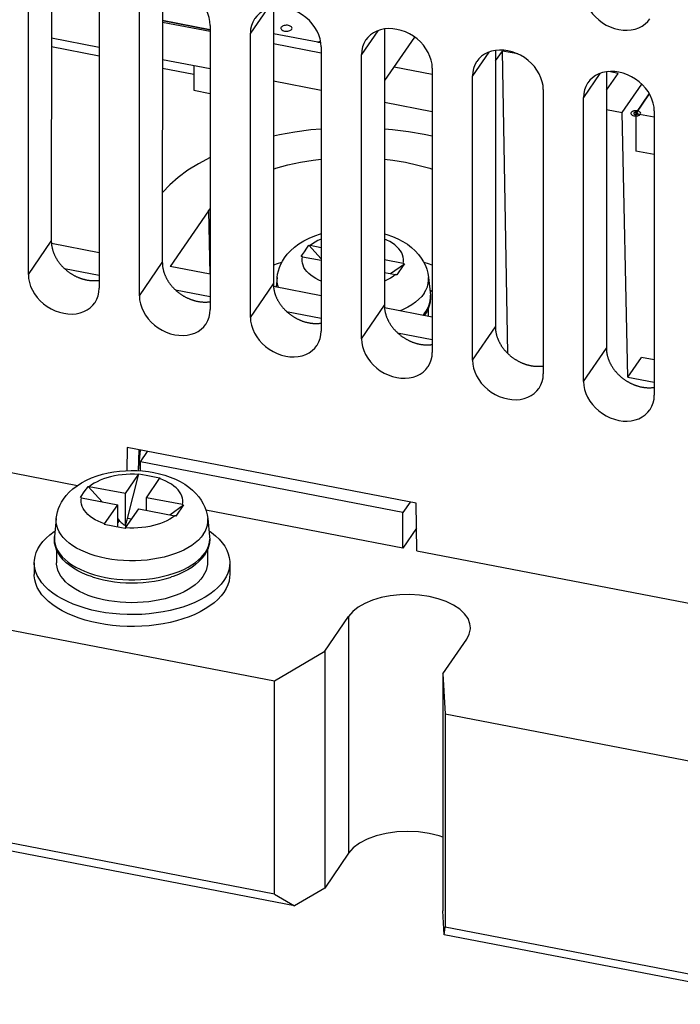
# Model space of a CAD drawing. Extents: x -837 to -216, y -123 to 601.
# Tile 73 of 136: x -329 to -305, y 380 to 416. Entities that reach past the tile are written whole.
import ezdxf

# ---------------------------------------------------------------- set-up
doc = ezdxf.new("R2010")
doc.units = 0
doc.header["$LTSCALE"] = 23.1
doc.layers.add('HEATSINK_AM_0', color=7, linetype='CONTINUOUS')

msp = doc.modelspace()

# ---------------------------------------------------------------- linework, layer by layer
at = {"layer": 'HEATSINK_AM_0', "color": 7}
for p, q in [((-328.004, 417.496), (-328.01, 407.603)), ((-324.029, 416.73), (-324.036, 406.836)), ((-328.833, 406.406), (-328.833, 416.582)), ((-326.295, 416.093), (-326.295, 405.916)), ((-320.054, 415.963), (-320.061, 406.069)), ((-324.858, 405.639), (-324.858, 415.816)), ((-320.299, 415.898), (-320.883, 415.049)), ((-324.03, 415.444), (-322.32, 415.115)), ((-324.03, 415.444), (-322.32, 415.115)), ((-322.32, 415.171), (-324.029, 415.501)), ((-324.029, 415.501), (-322.32, 415.171)), ((-322.32, 415.326), (-322.32, 405.15)), ((-320.883, 404.872), (-320.883, 415.049)), ((-318.471, 414.72), (-320.054, 415.025)), ((-316.325, 415.132), (-316.908, 414.282)), ((-316.079, 415.196), (-316.086, 405.303)), ((-315.009, 414.907), (-316.08, 413.347)), ((-326.295, 414.221), (-328.006, 414.551)), ((-326.295, 414.532), (-328.005, 414.862)), ((-320.055, 414.678), (-318.346, 414.348)), ((-320.055, 414.678), (-318.346, 414.348)), ((-318.365, 414.75), (-318.481, 414.721)), ((-318.364, 414.745), (-318.471, 414.72)), ((-318.457, 414.717), (-318.471, 414.72)), ((-318.363, 414.74), (-318.457, 414.717)), ((-318.355, 414.697), (-318.457, 414.717)), ((-318.346, 414.56), (-318.346, 404.383)), ((-316.908, 404.106), (-316.908, 414.282)), ((-312.35, 414.365), (-312.933, 413.516)), ((-312.104, 414.43), (-312.111, 404.536)), ((-312.104, 414.052), (-311.861, 414.407)), ((-311.311, 414.301), (-311.861, 414.407)), ((-311.665, 403.578), (-311.861, 414.407)), ((-322.32, 413.766), (-324.03, 414.096)), ((-322.912, 413.88), (-322.912, 413.003)), ((-315.738, 413.845), (-314.371, 413.581)), ((-315.738, 413.845), (-314.371, 413.581)), ((-322.912, 413.569), (-324.031, 413.784)), ((-314.371, 413.793), (-314.371, 403.617)), ((-312.933, 403.339), (-312.933, 413.516)), ((-308.375, 413.598), (-308.958, 412.749)), ((-308.129, 413.663), (-308.136, 403.769)), ((-308.129, 413.004), (-307.715, 413.607)), ((-307.715, 413.607), (-308.043, 413.67)), ((-318.346, 412.999), (-320.056, 413.329)), ((-307.569, 412.206), (-306.872, 413.221)), ((-322.912, 413.003), (-322.32, 412.889)), ((-310.396, 413.027), (-310.396, 402.85)), ((-307.082, 412.176), (-306.6, 412.878)), ((-306.6, 412.878), (-307.082, 412.176)), ((-314.371, 412.233), (-316.081, 412.562)), ((-308.958, 402.573), (-308.958, 412.749)), ((-308.13, 412.314), (-307.569, 412.206)), ((-307.364, 402.729), (-307.569, 412.206)), ((-307.082, 412.176), (-306.421, 412.048)), ((-307.082, 412.176), (-306.421, 412.047)), ((-307.082, 412.176), (-307.082, 410.827)), ((-306.421, 412.26), (-306.421, 402.083)), ((-306.421, 410.698), (-307.082, 410.827)), ((-322.383, 408.683), (-323.751, 406.691)), ((-322.383, 408.683), (-322.32, 408.763)), ((-322.383, 408.683), (-322.339, 406.419)), ((-328.833, 406.406), (-328.01, 407.603)), ((-326.295, 407.182), (-328.004, 407.512)), ((-319.014, 407.122), (-318.947, 407.221)), ((-318.787, 407.451), (-318.346, 406.967)), ((-318.346, 407.367), (-318.744, 407.444)), ((-324.858, 405.639), (-324.036, 406.836)), ((-319.018, 407.045), (-318.346, 406.916)), ((-315.411, 406.801), (-316.085, 406.931)), ((-315.867, 406.438), (-315.368, 406.792)), ((-315.368, 406.792), (-315.437, 406.691)), ((-327.537, 406.62), (-326.295, 406.38)), ((-322.32, 406.415), (-323.751, 406.691)), ((-316.085, 406.48), (-315.685, 406.402)), ((-320.883, 404.872), (-320.061, 406.069)), ((-319.925, 406.305), (-319.96, 405.96)), ((-314.504, 406.305), (-314.438, 405.661)), ((-363.785, 405.938), (-327.069, 398.857)), ((-323.562, 405.853), (-322.32, 405.614)), ((-318.346, 405.649), (-320.055, 405.978)), ((-314.458, 405.86), (-314.371, 405.797)), ((-319.587, 405.087), (-318.346, 404.847)), ((-316.908, 404.106), (-316.086, 405.303)), ((-314.371, 404.882), (-316.08, 405.212)), ((-314.664, 404.993), (-314.601, 405.077)), ((-314.556, 405.096), (-314.624, 404.985)), ((-314.601, 405.077), (-314.548, 405.162)), ((-314.503, 405.208), (-314.556, 405.096)), ((-314.514, 405.184), (-314.514, 404.91)), ((-314.706, 404.947), (-314.664, 404.993)), ((-314.624, 404.985), (-314.66, 404.938)), ((-315.612, 404.32), (-314.371, 404.08)), ((-312.933, 403.339), (-312.111, 404.536)), ((-308.958, 402.573), (-308.136, 403.769)), ((-307.364, 402.729), (-306.878, 403.437)), ((-306.421, 403.349), (-306.878, 403.437)), ((-375.93, 402.642), (-320.018, 391.858)), ((-307.364, 402.729), (-306.421, 402.547)), ((-325.29, 400.21), (-325.306, 399.386)), ((-314.953, 398.217), (-325.29, 400.21)), ((-324.881, 400.131), (-324.9, 399.384)), ((-324.89, 399.384), (-324.813, 400.118)), ((-324.82, 399.696), (-324.563, 400.07)), ((-315.423, 397.883), (-324.82, 399.696)), ((-324.82, 399.379), (-324.82, 399.696)), ((-325.36, 398.562), (-324.89, 399.246)), ((-325.28, 397.674), (-324.874, 399.268)), ((-324.608, 398.417), (-324.138, 399.101)), ((-326.693, 398.819), (-326.194, 398.272)), ((-325.36, 398.562), (-326.65, 398.811)), ((-326.924, 398.413), (-325.633, 398.164)), ((-326.92, 398.49), (-326.853, 398.589)), ((-325.36, 397.419), (-325.36, 398.562)), ((-323.317, 398.169), (-324.608, 398.417)), ((-324.608, 397.966), (-324.608, 398.417)), ((-326.103, 397.48), (-325.633, 398.164)), ((-325.633, 397.363), (-325.633, 398.164)), ((-325.351, 397.335), (-324.881, 398.019)), ((-324.881, 398.019), (-323.591, 397.77)), ((-323.773, 397.805), (-323.275, 398.159)), ((-323.275, 398.159), (-323.298, 398.125)), ((-315.423, 396.611), (-322.475, 397.971)), ((-315.166, 398.258), (-315.423, 397.883)), ((-314.92, 396.514), (-314.953, 398.217)), ((-327.831, 397.673), (-327.897, 397.029)), ((-325.633, 397.658), (-325.58, 397.599)), ((-325.58, 397.599), (-325.633, 397.522)), ((-325.138, 397.646), (-325.28, 397.674)), ((-322.41, 397.673), (-322.344, 397.029)), ((-315.423, 396.611), (-315.423, 397.883)), ((-325.329, 397.367), (-325.36, 397.419)), ((-314.936, 397.32), (-315.423, 396.611)), ((-327.897, 397.029), (-327.901, 396.963)), ((-327.821, 396.549), (-327.821, 396.086)), ((-322.409, 396.576), (-322.462, 396.463)), ((-322.421, 396.552), (-322.421, 396.086)), ((-322.57, 396.361), (-322.507, 396.445)), ((-322.462, 396.463), (-322.53, 396.353)), ((-322.507, 396.445), (-322.455, 396.529)), ((-314.92, 396.514), (-289.3, 391.573)), ((-328.621, 396.086), (-328.621, 395.662)), ((-321.621, 396.086), (-321.621, 395.662)), ((-326.533, 395.578), (-326.723, 395.645)), ((-326.27, 395.607), (-326.072, 395.564)), ((-320.018, 384.226), (-375.93, 395.009)), ((-319.3, 383.803), (-375.964, 394.732)), ((-318.223, 392.922), (-317.368, 394.167)), ((-317.368, 394.167), (-317.368, 385.686)), ((-313.994, 392.106), (-313.139, 393.351)), ((-320.018, 391.858), (-318.223, 392.922)), ((-318.223, 392.922), (-318.223, 384.441)), ((-313.994, 392.106), (-313.91, 390.68)), ((-313.994, 392.106), (-313.994, 383.626)), ((-320.018, 384.226), (-320.018, 391.858)), ((-313.91, 390.68), (-300.989, 388.188)), ((-313.91, 390.68), (-313.91, 383.048)), ((-317.368, 385.686), (-318.223, 384.441)), ((-320.018, 384.226), (-319.3, 383.803)), ((-318.223, 384.441), (-319.3, 383.803)), ((-313.944, 382.77), (-313.994, 383.626)), ((-313.944, 382.77), (-313.91, 383.048)), ((-300.989, 380.556), (-313.91, 383.048)), ((-301.036, 380.28), (-313.944, 382.77))]:
    msp.add_line(p, q, dxfattribs=at)
for points in [[(-322.32, 415.326), (-322.33, 415.467), (-322.357, 415.608), (-322.403, 415.749), (-322.466, 415.887), (-322.546, 416.021), (-322.64, 416.147), (-322.747, 416.265), (-322.867, 416.373), (-322.998, 416.47), (-323.137, 416.554), (-323.283, 416.623), (-323.433, 416.677), (-323.585, 416.715), (-323.738, 416.737), (-323.888, 416.741), (-324.034, 416.729), (-324.173, 416.7), (-324.305, 416.654), (-324.425, 416.593), (-324.534, 416.517), (-324.63, 416.426), (-324.702, 416.335)], [(-308.958, 416.565), (-308.948, 416.424), (-308.921, 416.284), (-308.875, 416.143), (-308.812, 416.005), (-308.733, 415.871), (-308.639, 415.744), (-308.531, 415.627), (-308.412, 415.519), (-308.281, 415.422), (-308.142, 415.338), (-307.996, 415.269), (-307.845, 415.215), (-307.693, 415.177), (-307.541, 415.155), (-307.391, 415.151), (-307.245, 415.163), (-307.105, 415.192), (-306.974, 415.237), (-306.853, 415.299), (-306.744, 415.375), (-306.649, 415.466), (-306.577, 415.556)], [(-318.346, 414.56), (-318.355, 414.701), (-318.383, 414.841), (-318.428, 414.982), (-318.491, 415.121), (-318.571, 415.254), (-318.665, 415.381), (-318.772, 415.499), (-318.892, 415.606), (-319.023, 415.703), (-319.162, 415.787), (-319.308, 415.856), (-319.458, 415.911), (-319.61, 415.949), (-319.763, 415.97), (-319.913, 415.975), (-320.059, 415.962), (-320.198, 415.933), (-320.33, 415.888), (-320.45, 415.827), (-320.559, 415.75), (-320.655, 415.66), (-320.727, 415.569)], [(-320.727, 415.569), (-320.735, 415.556), (-320.799, 415.441), (-320.845, 415.317), (-320.873, 415.187), (-320.883, 415.049)], [(-319.778, 415.259), (-319.788, 415.239), (-319.79, 415.218), (-319.785, 415.198), (-319.772, 415.178), (-319.752, 415.16), (-319.726, 415.144), (-319.694, 415.132), (-319.659, 415.123), (-319.621, 415.118), (-319.582, 415.117), (-319.543, 415.119), (-319.506, 415.126), (-319.472, 415.137), (-319.443, 415.151), (-319.42, 415.167), (-319.402, 415.186)], [(-319.402, 415.186), (-319.393, 415.206), (-319.39, 415.227), (-319.396, 415.247), (-319.409, 415.267), (-319.429, 415.285), (-319.455, 415.301), (-319.486, 415.313), (-319.522, 415.322), (-319.56, 415.327), (-319.599, 415.328), (-319.637, 415.326), (-319.675, 415.319), (-319.708, 415.308), (-319.738, 415.294), (-319.761, 415.278), (-319.778, 415.259)], [(-314.371, 413.793), (-314.38, 413.934), (-314.408, 414.075), (-314.453, 414.216), (-314.516, 414.354), (-314.596, 414.487), (-314.69, 414.614), (-314.797, 414.732), (-314.917, 414.84), (-315.048, 414.936), (-315.187, 415.02), (-315.333, 415.09), (-315.483, 415.144), (-315.636, 415.182), (-315.788, 415.203), (-315.938, 415.208), (-316.084, 415.196), (-316.224, 415.167), (-316.355, 415.121), (-316.475, 415.06), (-316.584, 414.984), (-316.68, 414.893), (-316.752, 414.802)], [(-316.752, 414.802), (-316.76, 414.79), (-316.824, 414.675), (-316.871, 414.551), (-316.898, 414.42), (-316.908, 414.282)], [(-310.396, 413.027), (-310.405, 413.168), (-310.433, 413.308), (-310.479, 413.449), (-310.541, 413.587), (-310.621, 413.721), (-310.715, 413.848), (-310.823, 413.965), (-310.942, 414.073), (-311.073, 414.17), (-311.212, 414.254), (-311.358, 414.323), (-311.508, 414.377), (-311.661, 414.415), (-311.813, 414.437), (-311.963, 414.441), (-312.109, 414.429), (-312.249, 414.4), (-312.38, 414.355), (-312.501, 414.293), (-312.609, 414.217), (-312.705, 414.126), (-312.777, 414.035)], [(-312.777, 414.035), (-312.786, 414.023), (-312.849, 413.908), (-312.896, 413.784), (-312.923, 413.654), (-312.933, 413.516)], [(-306.421, 412.26), (-306.43, 412.401), (-306.458, 412.541), (-306.504, 412.682), (-306.566, 412.821), (-306.646, 412.954), (-306.74, 413.081), (-306.848, 413.199), (-306.967, 413.307), (-307.098, 413.403), (-307.237, 413.487), (-307.383, 413.556), (-307.533, 413.611), (-307.686, 413.649), (-307.838, 413.67), (-307.988, 413.675), (-308.134, 413.663), (-308.274, 413.633), (-308.405, 413.588), (-308.526, 413.527), (-308.634, 413.451), (-308.73, 413.36), (-308.802, 413.269)], [(-308.802, 413.269), (-308.811, 413.256), (-308.874, 413.142), (-308.921, 413.017), (-308.948, 412.887), (-308.958, 412.749)], [(-307.247, 412.207), (-307.256, 412.188), (-307.257, 412.169), (-307.25, 412.149), (-307.236, 412.131), (-307.214, 412.115), (-307.187, 412.101), (-307.155, 412.091), (-307.12, 412.085), (-307.082, 412.083)], [(-307.18, 412.253), (-307.195, 412.247), (-307.208, 412.24), (-307.22, 412.233), (-307.231, 412.225), (-307.24, 412.216), (-307.247, 412.207)], [(-307.023, 412.263), (-307.049, 412.267), (-307.076, 412.268), (-307.104, 412.268), (-307.131, 412.265), (-307.156, 412.26), (-307.18, 412.253)], [(-307.153, 412.189), (-307.157, 412.181), (-307.157, 412.173), (-307.154, 412.164), (-307.148, 412.157), (-307.139, 412.15), (-307.127, 412.144), (-307.114, 412.14), (-307.098, 412.137), (-307.082, 412.136)], [(-307.057, 412.213), (-307.071, 412.215), (-307.085, 412.215), (-307.1, 412.214), (-307.114, 412.212), (-307.127, 412.208), (-307.138, 412.203), (-307.146, 412.196), (-307.153, 412.189)], [(-307.082, 412.136), (-307.067, 412.137), (-307.053, 412.139), (-307.039, 412.143), (-307.028, 412.148), (-307.019, 412.155), (-307.012, 412.162)], [(-307.082, 412.083), (-307.065, 412.083), (-307.048, 412.085), (-307.031, 412.087), (-307.015, 412.09), (-307, 412.094), (-306.985, 412.099)], [(-307.012, 412.162), (-307.008, 412.171), (-307.008, 412.18), (-307.011, 412.188), (-307.018, 412.196), (-307.029, 412.203), (-307.042, 412.209), (-307.057, 412.213)], [(-306.918, 412.144), (-306.909, 412.164), (-306.908, 412.185), (-306.916, 412.205), (-306.933, 412.224), (-306.957, 412.24), (-306.987, 412.253), (-307.023, 412.263)], [(-306.985, 412.099), (-306.97, 412.105), (-306.956, 412.111), (-306.944, 412.119), (-306.934, 412.127), (-306.925, 412.135), (-306.918, 412.144)], [(-318.346, 411.612), (-318.715, 411.58), (-319.286, 411.506), (-319.845, 411.408), (-320.057, 411.361)], [(-314.371, 411.36), (-314.665, 411.424), (-315.225, 411.518), (-315.797, 411.589), (-316.081, 411.612)], [(-322.32, 410.597), (-322.324, 410.595), (-322.738, 410.374), (-323.12, 410.136), (-323.465, 409.883), (-323.772, 409.615), (-324.034, 409.34)], [(-320.058, 410.179), (-319.966, 410.21), (-319.539, 410.328), (-319.092, 410.426), (-318.632, 410.502), (-318.346, 410.536)], [(-316.082, 410.536), (-315.782, 410.5), (-315.326, 410.424), (-314.885, 410.326), (-314.461, 410.209), (-314.371, 410.179)], [(-319.665, 406.999), (-319.564, 407.13), (-319.445, 407.259), (-319.305, 407.384), (-319.146, 407.502), (-318.97, 407.61), (-318.78, 407.706), (-318.579, 407.789), (-318.371, 407.859), (-318.346, 407.866)], [(-316.084, 407.865), (-316, 407.841), (-315.8, 407.77), (-315.608, 407.687), (-315.428, 407.592), (-315.262, 407.487), (-315.111, 407.374), (-314.978, 407.254), (-314.862, 407.128), (-314.764, 406.997), (-314.681, 406.864), (-314.615, 406.729), (-314.564, 406.592), (-314.527, 406.45), (-314.504, 406.305)], [(-318.346, 407.677), (-318.354, 407.673), (-318.464, 407.622), (-318.567, 407.567), (-318.66, 407.507), (-318.744, 407.444)], [(-315.411, 406.801), (-315.399, 406.878), (-315.398, 406.956), (-315.409, 407.033), (-315.431, 407.11), (-315.465, 407.185), (-315.511, 407.259), (-315.567, 407.33), (-315.634, 407.399), (-315.711, 407.465), (-315.799, 407.527), (-315.895, 407.585), (-316, 407.64), (-316.084, 407.677)], [(-319.06, 407.053), (-319.037, 407.087), (-319.014, 407.122)], [(-318.947, 407.221), (-318.858, 407.35), (-318.835, 407.383), (-318.811, 407.417), (-318.787, 407.451)], [(-318.787, 407.451), (-318.777, 407.449), (-318.766, 407.448), (-318.755, 407.446), (-318.744, 407.444)], [(-319.763, 406.832), (-319.926, 406.787), (-320.06, 406.742)], [(-319.925, 406.305), (-319.908, 406.423), (-319.88, 406.541), (-319.842, 406.657), (-319.794, 406.773), (-319.735, 406.887), (-319.665, 406.999)], [(-319.018, 407.045), (-319.029, 407.047), (-319.04, 407.049), (-319.05, 407.051), (-319.06, 407.053)], [(-318.346, 406.17), (-318.429, 406.206), (-318.534, 406.26), (-318.63, 406.319), (-318.717, 406.381), (-318.795, 406.447), (-318.862, 406.516), (-318.918, 406.587), (-318.964, 406.661), (-318.998, 406.736), (-319.02, 406.813), (-319.031, 406.89), (-319.03, 406.968), (-319.018, 407.045)], [(-315.411, 406.801), (-315.4, 406.799), (-315.389, 406.796), (-315.379, 406.794), (-315.368, 406.792)], [(-314.371, 406.742), (-314.508, 406.789), (-314.665, 406.832)], [(-315.437, 406.691), (-315.618, 406.428), (-315.642, 406.393)], [(-328.833, 406.406), (-328.823, 406.265), (-328.796, 406.124), (-328.75, 405.983), (-328.687, 405.845), (-328.607, 405.711), (-328.513, 405.585), (-328.406, 405.467), (-328.286, 405.359), (-328.155, 405.263), (-328.016, 405.179), (-327.87, 405.109), (-327.72, 405.055), (-327.568, 405.017), (-327.415, 404.995), (-327.265, 404.991), (-327.119, 405.003), (-326.98, 405.032), (-326.848, 405.078), (-326.728, 405.139), (-326.619, 405.215), (-326.523, 405.306), (-326.451, 405.397)], [(-319.874, 405.943), (-319.9, 406.016), (-319.923, 406.134), (-319.928, 406.253), (-319.925, 406.305)], [(-315.685, 406.402), (-315.769, 406.339), (-315.862, 406.279), (-315.964, 406.224), (-316.075, 406.173), (-316.085, 406.168)], [(-315.642, 406.393), (-315.652, 406.396), (-315.663, 406.398), (-315.674, 406.4), (-315.685, 406.402)], [(-314.664, 405.734), (-314.596, 405.848), (-314.546, 405.963), (-314.514, 406.081), (-314.501, 406.2), (-314.504, 406.305)], [(-326.451, 405.397), (-326.443, 405.409), (-326.379, 405.524), (-326.333, 405.648), (-326.305, 405.779), (-326.295, 405.916)], [(-314.664, 405.734), (-314.749, 405.624), (-314.851, 405.519), (-314.97, 405.418), (-315.103, 405.322), (-315.251, 405.233), (-315.413, 405.15), (-315.52, 405.104)], [(-324.858, 405.639), (-324.848, 405.498), (-324.821, 405.358), (-324.775, 405.217), (-324.712, 405.078), (-324.633, 404.945), (-324.538, 404.818), (-324.431, 404.7), (-324.311, 404.592), (-324.181, 404.496), (-324.041, 404.412), (-323.895, 404.343), (-323.745, 404.288), (-323.593, 404.25), (-323.44, 404.229), (-323.29, 404.224), (-323.144, 404.236), (-323.005, 404.266), (-322.873, 404.311), (-322.753, 404.372), (-322.644, 404.448), (-322.548, 404.539), (-322.476, 404.63)], [(-314.548, 405.162), (-314.502, 405.255), (-314.466, 405.357), (-314.442, 405.466), (-314.433, 405.58), (-314.438, 405.661)], [(-314.438, 405.661), (-314.433, 405.548), (-314.442, 405.434), (-314.465, 405.321), (-314.503, 405.208)], [(-322.476, 404.63), (-322.468, 404.643), (-322.404, 404.757), (-322.358, 404.882), (-322.33, 405.012), (-322.32, 405.15)], [(-320.883, 404.872), (-320.873, 404.731), (-320.846, 404.591), (-320.8, 404.45), (-320.737, 404.312), (-320.658, 404.178), (-320.563, 404.051), (-320.456, 403.934), (-320.336, 403.826), (-320.206, 403.729), (-320.066, 403.645), (-319.92, 403.576), (-319.77, 403.522), (-319.618, 403.484), (-319.466, 403.462), (-319.315, 403.458), (-319.169, 403.47), (-319.03, 403.499), (-318.899, 403.544), (-318.778, 403.606), (-318.669, 403.682), (-318.574, 403.773), (-318.501, 403.864)], [(-318.501, 403.864), (-318.493, 403.876), (-318.429, 403.991), (-318.383, 404.115), (-318.355, 404.245), (-318.346, 404.383)], [(-316.908, 404.106), (-316.898, 403.965), (-316.871, 403.824), (-316.825, 403.683), (-316.762, 403.545), (-316.683, 403.412), (-316.588, 403.285), (-316.481, 403.167), (-316.361, 403.059), (-316.231, 402.963), (-316.091, 402.879), (-315.945, 402.809), (-315.795, 402.755), (-315.643, 402.717), (-315.491, 402.696), (-315.34, 402.691), (-315.195, 402.703), (-315.055, 402.732), (-314.924, 402.778), (-314.803, 402.839), (-314.694, 402.915), (-314.599, 403.006), (-314.526, 403.097)], [(-314.526, 403.097), (-314.518, 403.109), (-314.454, 403.224), (-314.408, 403.348), (-314.38, 403.479), (-314.371, 403.617)], [(-312.933, 403.339), (-312.923, 403.198), (-312.896, 403.058), (-312.85, 402.917), (-312.787, 402.778), (-312.708, 402.645), (-312.614, 402.518), (-312.506, 402.4), (-312.386, 402.293), (-312.256, 402.196), (-312.116, 402.112), (-311.971, 402.043), (-311.82, 401.988), (-311.668, 401.95), (-311.516, 401.929), (-311.366, 401.924), (-311.22, 401.937), (-311.08, 401.966), (-310.949, 402.011), (-310.828, 402.072), (-310.719, 402.149), (-310.624, 402.239), (-310.552, 402.33)], [(-310.552, 402.33), (-310.543, 402.343), (-310.479, 402.458), (-310.433, 402.582), (-310.405, 402.712), (-310.396, 402.85)], [(-308.958, 402.573), (-308.948, 402.432), (-308.921, 402.291), (-308.875, 402.15), (-308.812, 402.012), (-308.733, 401.878), (-308.639, 401.752), (-308.531, 401.634), (-308.412, 401.526), (-308.281, 401.429), (-308.142, 401.345), (-307.996, 401.276), (-307.845, 401.222), (-307.693, 401.184), (-307.541, 401.162), (-307.391, 401.158), (-307.245, 401.17), (-307.105, 401.199), (-306.974, 401.245), (-306.853, 401.306), (-306.744, 401.382), (-306.649, 401.473), (-306.577, 401.564)], [(-306.577, 401.564), (-306.568, 401.576), (-306.504, 401.691), (-306.458, 401.815), (-306.43, 401.945), (-306.421, 402.083)], [(-327.571, 398.367), (-327.477, 398.49), (-327.366, 398.612), (-327.236, 398.731), (-327.089, 398.844), (-326.927, 398.948), (-326.751, 399.043), (-326.566, 399.125), (-326.373, 399.197), (-326.176, 399.256), (-325.975, 399.304), (-325.771, 399.341), (-325.565, 399.368), (-325.359, 399.384), (-325.152, 399.391), (-324.946, 399.387), (-324.74, 399.374), (-324.536, 399.351), (-324.335, 399.318), (-324.136, 399.274), (-323.941, 399.22), (-323.751, 399.155), (-323.569, 399.08), (-323.394, 398.993), (-323.231, 398.897), (-323.084, 398.794), (-322.951, 398.684), (-322.834, 398.57), (-322.732, 398.451), (-322.643, 398.326), (-322.569, 398.198), (-322.511, 398.072), (-322.465, 397.943), (-322.431, 397.809), (-322.41, 397.673)], [(-324.89, 399.246), (-325.036, 399.253), (-325.182, 399.253), (-325.328, 399.248), (-325.472, 399.236), (-325.615, 399.218), (-325.754, 399.194), (-325.889, 399.164), (-326.019, 399.128), (-326.143, 399.087), (-326.261, 399.041), (-326.371, 398.99), (-326.473, 398.935), (-326.566, 398.875), (-326.65, 398.811)], [(-324.89, 399.246), (-324.886, 399.252), (-324.882, 399.258), (-324.878, 399.263), (-324.874, 399.268)], [(-324.874, 399.268), (-324.746, 399.244), (-324.62, 399.221), (-324.498, 399.197), (-324.376, 399.173), (-324.251, 399.149), (-324.123, 399.123)], [(-324.123, 399.123), (-324.126, 399.118), (-324.13, 399.113), (-324.134, 399.107), (-324.138, 399.101)], [(-323.317, 398.169), (-323.305, 398.246), (-323.304, 398.323), (-323.315, 398.401), (-323.337, 398.477), (-323.371, 398.553), (-323.417, 398.626), (-323.473, 398.698), (-323.54, 398.767), (-323.618, 398.833), (-323.705, 398.895), (-323.801, 398.953), (-323.906, 399.007), (-324.018, 399.057), (-324.138, 399.101)], [(-326.853, 398.589), (-326.764, 398.718), (-326.741, 398.751), (-326.717, 398.785), (-326.693, 398.819)], [(-326.693, 398.819), (-326.683, 398.817), (-326.672, 398.815), (-326.661, 398.813), (-326.65, 398.811)], [(-327.831, 397.673), (-327.814, 397.791), (-327.786, 397.908), (-327.749, 398.025), (-327.7, 398.14), (-327.641, 398.255), (-327.571, 398.367)], [(-326.967, 398.42), (-326.943, 398.455), (-326.92, 398.49)], [(-326.924, 398.413), (-326.935, 398.415), (-326.946, 398.417), (-326.956, 398.419), (-326.967, 398.42)], [(-326.103, 397.48), (-326.223, 397.525), (-326.335, 397.574), (-326.44, 397.628), (-326.536, 397.687), (-326.624, 397.749), (-326.701, 397.815), (-326.768, 397.884), (-326.825, 397.955), (-326.87, 398.029), (-326.904, 398.104), (-326.926, 398.181), (-326.937, 398.258), (-326.936, 398.335), (-326.924, 398.413)], [(-323.298, 398.125), (-323.524, 397.796), (-323.548, 397.761)], [(-323.317, 398.169), (-323.306, 398.166), (-323.295, 398.164), (-323.285, 398.162), (-323.275, 398.159)], [(-322.57, 397.102), (-322.651, 396.998), (-322.746, 396.897), (-322.857, 396.8), (-322.982, 396.708), (-323.119, 396.622), (-323.269, 396.542), (-323.431, 396.468), (-323.603, 396.402), (-323.784, 396.342), (-323.973, 396.29), (-324.17, 396.247), (-324.372, 396.211), (-324.579, 396.185), (-324.79, 396.166), (-325.002, 396.157), (-325.215, 396.157), (-325.428, 396.165), (-325.638, 396.182), (-325.846, 396.208), (-326.049, 396.242), (-326.246, 396.285), (-326.437, 396.336), (-326.619, 396.395), (-326.792, 396.461), (-326.954, 396.534), (-327.106, 396.613), (-327.245, 396.699), (-327.371, 396.79), (-327.483, 396.886), (-327.581, 396.986), (-327.663, 397.09), (-327.73, 397.198), (-327.78, 397.307), (-327.815, 397.419), (-327.832, 397.531), (-327.833, 397.644), (-327.831, 397.673)], [(-325.58, 397.599), (-325.547, 397.565), (-325.513, 397.533), (-325.477, 397.502), (-325.439, 397.472), (-325.4, 397.445), (-325.36, 397.419)], [(-325.36, 397.419), (-325.345, 397.458), (-325.331, 397.499), (-325.317, 397.541), (-325.304, 397.584), (-325.291, 397.628), (-325.28, 397.674)], [(-323.591, 397.77), (-323.675, 397.707), (-323.768, 397.647), (-323.87, 397.591), (-323.981, 397.54), (-324.098, 397.494), (-324.222, 397.453), (-324.352, 397.418), (-324.487, 397.388), (-324.626, 397.364), (-324.769, 397.346), (-324.913, 397.334), (-325.059, 397.328), (-325.205, 397.329), (-325.351, 397.335)], [(-323.548, 397.761), (-323.559, 397.763), (-323.569, 397.766), (-323.58, 397.768), (-323.591, 397.77)], [(-322.57, 397.102), (-322.505, 397.21), (-322.456, 397.32), (-322.424, 397.431), (-322.408, 397.544), (-322.409, 397.657), (-322.41, 397.673)], [(-326.119, 397.457), (-326.115, 397.462), (-326.111, 397.468), (-326.107, 397.474), (-326.103, 397.48)], [(-325.367, 397.312), (-325.495, 397.337), (-326.119, 397.457)], [(-325.351, 397.335), (-325.355, 397.329), (-325.359, 397.323), (-325.363, 397.317), (-325.367, 397.312)], [(-328.41, 396.72), (-328.311, 396.849), (-328.194, 396.973), (-328.061, 397.092), (-327.911, 397.206), (-327.877, 397.227)], [(-327.819, 396.545), (-327.863, 396.665), (-327.891, 396.787), (-327.902, 396.908), (-327.897, 397.029)], [(-327.901, 396.963), (-327.895, 396.851), (-327.873, 396.738), (-327.834, 396.625)], [(-322.455, 396.529), (-322.409, 396.621), (-322.373, 396.72), (-322.349, 396.825), (-322.34, 396.935)], [(-322.344, 397.029), (-322.339, 396.916), (-322.348, 396.802), (-322.372, 396.689), (-322.409, 396.576)], [(-322.364, 397.227), (-322.279, 397.168), (-322.134, 397.053), (-322.006, 396.932), (-321.895, 396.806), (-321.803, 396.677), (-321.729, 396.543), (-321.674, 396.408), (-321.638, 396.27), (-321.622, 396.132), (-321.621, 396.086)], [(-328.621, 396.086), (-328.616, 396.178), (-328.593, 396.316), (-328.551, 396.453), (-328.49, 396.588), (-328.41, 396.72)], [(-327.834, 396.625), (-327.778, 396.515), (-327.707, 396.407), (-327.621, 396.304), (-327.52, 396.204), (-327.406, 396.109), (-327.277, 396.018), (-327.136, 395.933), (-326.983, 395.854), (-326.819, 395.782)], [(-326.723, 395.645), (-326.897, 395.719), (-327.061, 395.801), (-327.213, 395.891), (-327.353, 395.987), (-327.478, 396.09), (-327.588, 396.198), (-327.682, 396.311), (-327.758, 396.427), (-327.819, 396.545)], [(-326.072, 395.564), (-325.869, 395.529), (-325.661, 395.503), (-325.45, 395.485), (-325.236, 395.476), (-325.023, 395.476), (-324.809, 395.484), (-324.598, 395.501), (-324.39, 395.527), (-324.186, 395.561), (-323.989, 395.603), (-323.797, 395.653), (-323.612, 395.711), (-323.436, 395.776), (-323.269, 395.849), (-323.114, 395.928), (-322.974, 396.012), (-322.849, 396.099), (-322.74, 396.187), (-322.647, 396.276), (-322.57, 396.361)], [(-322.53, 396.353), (-322.618, 396.238), (-322.723, 396.127), (-322.844, 396.022), (-322.979, 395.922), (-323.128, 395.83), (-323.29, 395.745), (-323.462, 395.668), (-323.644, 395.599), (-323.707, 395.578)], [(-321.832, 395.451), (-321.931, 395.323), (-322.047, 395.199), (-322.181, 395.08), (-322.331, 394.966), (-322.496, 394.859), (-322.677, 394.758), (-322.871, 394.665), (-323.077, 394.58), (-323.296, 394.503), (-323.524, 394.435), (-323.761, 394.377), (-324.006, 394.328), (-324.257, 394.289), (-324.513, 394.259), (-324.772, 394.24), (-325.033, 394.232), (-325.295, 394.233), (-325.556, 394.246), (-325.814, 394.268), (-326.068, 394.3), (-326.318, 394.343), (-326.56, 394.395), (-326.794, 394.457), (-327.019, 394.528), (-327.234, 394.607), (-327.436, 394.695), (-327.626, 394.791), (-327.802, 394.894), (-327.962, 395.003), (-328.107, 395.119), (-328.235, 395.24), (-328.346, 395.365), (-328.438, 395.495), (-328.512, 395.628), (-328.567, 395.764), (-328.603, 395.901), (-328.619, 396.04), (-328.621, 396.086)], [(-322.421, 396.086), (-322.423, 396.025), (-322.44, 395.916), (-322.472, 395.808), (-322.52, 395.701), (-322.583, 395.596), (-322.662, 395.495), (-322.754, 395.397), (-322.861, 395.303), (-322.981, 395.213), (-323.113, 395.129), (-323.257, 395.05), (-323.413, 394.978), (-323.578, 394.912), (-323.752, 394.852), (-323.934, 394.801), (-324.124, 394.756), (-324.319, 394.72), (-324.519, 394.691), (-324.722, 394.671), (-324.928, 394.659), (-325.135, 394.655), (-325.342, 394.66), (-325.547, 394.673), (-325.75, 394.695), (-325.949, 394.724), (-326.144, 394.762), (-326.332, 394.807), (-326.513, 394.86), (-326.687, 394.92), (-326.85, 394.987), (-327.004, 395.061), (-327.147, 395.14), (-327.278, 395.225), (-327.396, 395.315), (-327.5, 395.41), (-327.591, 395.509), (-327.667, 395.611), (-327.728, 395.715), (-327.774, 395.822), (-327.805, 395.931), (-327.819, 396.04), (-327.821, 396.086)], [(-321.621, 396.086), (-321.625, 395.993), (-321.648, 395.855), (-321.69, 395.718), (-321.751, 395.584), (-321.832, 395.451)], [(-321.832, 395.027), (-321.931, 394.899), (-322.047, 394.775), (-322.181, 394.656), (-322.331, 394.542), (-322.496, 394.435), (-322.677, 394.334), (-322.871, 394.241), (-323.077, 394.156), (-323.296, 394.079), (-323.524, 394.011), (-323.761, 393.953), (-324.006, 393.904), (-324.257, 393.864), (-324.513, 393.835), (-324.772, 393.816), (-325.033, 393.808), (-325.295, 393.809), (-325.556, 393.821), (-325.814, 393.844), (-326.068, 393.876), (-326.318, 393.919), (-326.56, 393.971), (-326.794, 394.033), (-327.019, 394.104), (-327.234, 394.183), (-327.436, 394.271), (-327.626, 394.367), (-327.802, 394.47), (-327.962, 394.579), (-328.107, 394.695), (-328.235, 394.816), (-328.346, 394.941), (-328.438, 395.071), (-328.512, 395.204), (-328.567, 395.34), (-328.603, 395.477), (-328.619, 395.616), (-328.621, 395.662)], [(-326.819, 395.782), (-326.644, 395.716), (-326.461, 395.657), (-326.27, 395.607)], [(-326.533, 395.578), (-326.514, 395.571), (-326.332, 395.519), (-326.144, 395.473), (-325.949, 395.435), (-325.75, 395.406), (-325.547, 395.384), (-325.342, 395.371), (-325.135, 395.366), (-324.928, 395.37), (-324.722, 395.382), (-324.519, 395.402), (-324.319, 395.431), (-324.124, 395.467), (-323.935, 395.512), (-323.752, 395.564), (-323.707, 395.578)], [(-321.621, 395.662), (-321.625, 395.569), (-321.648, 395.431), (-321.69, 395.294), (-321.751, 395.16), (-321.832, 395.027)], [(-313.004, 393.759), (-313.021, 393.904), (-313.091, 394.087), (-313.215, 394.263), (-313.388, 394.426), (-313.609, 394.572), (-313.869, 394.698), (-314.163, 394.801), (-314.484, 394.879), (-314.825, 394.929), (-315.175, 394.95), (-315.528, 394.942), (-315.874, 394.905), (-316.204, 394.839), (-316.512, 394.747), (-316.788, 394.631), (-317.027, 394.493), (-317.219, 394.339), (-317.368, 394.167)], [(-313.139, 393.351), (-313.045, 393.534), (-313.005, 393.717), (-313.004, 393.759)], [(-313.994, 386.261), (-314.129, 386.311), (-314.485, 386.398), (-314.863, 386.452), (-315.254, 386.47), (-315.644, 386.452), (-316.023, 386.398), (-316.379, 386.311), (-316.7, 386.191), (-316.977, 386.045), (-317.199, 385.877), (-317.368, 385.686)]]:
    msp.add_lwpolyline(points, dxfattribs=at)
for points in [[(-328.01, 407.603, 0), (-328.01, 407.585, 0), (-328.01, 407.568, 0), (-328.009, 407.55, 0), (-328.008, 407.533, 0), (-328.007, 407.516, 0), (-328.005, 407.498, 0), (-328.004, 407.48, 0), (-328.001, 407.463, 0), (-327.999, 407.445, 0), (-327.996, 407.428, 0), (-327.993, 407.41, 0), (-327.99, 407.392, 0), (-327.986, 407.375, 0), (-327.982, 407.357, 0), (-327.978, 407.339, 0), (-327.974, 407.322, 0), (-327.969, 407.304, 0), (-327.964, 407.286, 0), (-327.959, 407.269, 0), (-327.953, 407.251, 0), (-327.948, 407.233, 0), (-327.942, 407.216, 0), (-327.935, 407.198, 0), (-327.929, 407.181, 0), (-327.922, 407.163, 0), (-327.914, 407.146, 0), (-327.907, 407.129, 0), (-327.899, 407.111, 0), (-327.891, 407.094, 0), (-327.883, 407.077, 0), (-327.875, 407.06, 0), (-327.866, 407.043, 0), (-327.857, 407.026, 0), (-327.848, 407.009, 0), (-327.838, 406.992, 0), (-327.828, 406.975, 0), (-327.818, 406.958, 0), (-327.808, 406.942, 0), (-327.798, 406.925, 0), (-327.787, 406.909, 0), (-327.776, 406.893, 0), (-327.765, 406.877, 0), (-327.753, 406.86, 0), (-327.742, 406.844, 0), (-327.73, 406.829, 0), (-327.718, 406.813, 0), (-327.705, 406.797, 0), (-327.693, 406.782, 0), (-327.68, 406.767, 0), (-327.667, 406.751, 0), (-327.654, 406.736, 0), (-327.64, 406.721, 0), (-327.627, 406.707, 0), (-327.613, 406.692, 0), (-327.599, 406.678, 0), (-327.585, 406.663, 0), (-327.57, 406.649, 0), (-327.556, 406.635, 0), (-327.541, 406.621, 0), (-327.526, 406.608, 0), (-327.511, 406.594, 0), (-327.495, 406.581, 0), (-327.48, 406.568, 0), (-327.464, 406.555, 0), (-327.448, 406.542, 0), (-327.432, 406.529, 0), (-327.416, 406.517, 0), (-327.4, 406.505, 0), (-327.384, 406.493, 0), (-327.367, 406.481, 0), (-327.35, 406.469, 0), (-327.333, 406.458, 0), (-327.316, 406.447, 0), (-327.299, 406.436, 0), (-327.282, 406.425, 0), (-327.265, 406.414, 0), (-327.247, 406.404, 0), (-327.23, 406.394, 0), (-327.212, 406.384, 0), (-327.194, 406.374, 0), (-327.176, 406.364, 0), (-327.158, 406.355, 0), (-327.14, 406.346, 0), (-327.122, 406.337, 0), (-327.103, 406.329, 0), (-327.085, 406.32, 0), (-327.067, 406.312, 0), (-327.048, 406.304, 0), (-327.029, 406.297, 0), (-327.011, 406.289, 0), (-326.992, 406.282, 0), (-326.973, 406.275, 0), (-326.954, 406.269, 0), (-326.935, 406.262, 0), (-326.917, 406.256, 0), (-326.898, 406.25, 0), (-326.879, 406.245, 0), (-326.86, 406.239, 0), (-326.84, 406.234, 0), (-326.821, 406.229, 0), (-326.802, 406.225, 0), (-326.783, 406.22, 0), (-326.764, 406.216, 0), (-326.745, 406.212, 0), (-326.726, 406.209, 0), (-326.707, 406.205, 0), (-326.687, 406.202, 0), (-326.668, 406.2, 0), (-326.649, 406.197, 0), (-326.63, 406.195, 0), (-326.611, 406.193, 0), (-326.592, 406.191, 0), (-326.573, 406.189, 0), (-326.554, 406.188, 0), (-326.535, 406.187, 0), (-326.516, 406.187, 0), (-326.498, 406.186, 0), (-326.479, 406.186, 0), (-326.46, 406.186, 0), (-326.441, 406.187, 0), (-326.423, 406.187, 0), (-326.404, 406.188, 0), (-326.386, 406.189, 0), (-326.368, 406.191, 0), (-326.349, 406.192, 0), (-326.331, 406.194, 0), (-326.313, 406.197, 0), (-326.295, 406.199, 0)], [(-324.036, 406.836, 0), (-324.035, 406.819, 0), (-324.035, 406.801, 0), (-324.034, 406.784, 0), (-324.033, 406.766, 0), (-324.032, 406.749, 0), (-324.03, 406.731, 0), (-324.029, 406.714, 0), (-324.026, 406.696, 0), (-324.024, 406.679, 0), (-324.021, 406.661, 0), (-324.018, 406.643, 0), (-324.015, 406.626, 0), (-324.011, 406.608, 0), (-324.008, 406.59, 0), (-324.003, 406.573, 0), (-323.999, 406.555, 0), (-323.994, 406.537, 0), (-323.989, 406.52, 0), (-323.984, 406.502, 0), (-323.979, 406.484, 0), (-323.973, 406.467, 0), (-323.967, 406.449, 0), (-323.96, 406.432, 0), (-323.954, 406.414, 0), (-323.947, 406.397, 0), (-323.94, 406.379, 0), (-323.932, 406.362, 0), (-323.924, 406.345, 0), (-323.916, 406.327, 0), (-323.908, 406.31, 0), (-323.9, 406.293, 0), (-323.891, 406.276, 0), (-323.882, 406.259, 0), (-323.873, 406.242, 0), (-323.863, 406.225, 0), (-323.853, 406.208, 0), (-323.843, 406.192, 0), (-323.833, 406.175, 0), (-323.823, 406.159, 0), (-323.812, 406.142, 0), (-323.801, 406.126, 0), (-323.79, 406.11, 0), (-323.778, 406.094, 0), (-323.767, 406.078, 0), (-323.755, 406.062, 0), (-323.743, 406.046, 0), (-323.73, 406.031, 0), (-323.718, 406.015, 0), (-323.705, 406, 0), (-323.692, 405.985, 0), (-323.679, 405.97, 0), (-323.665, 405.955, 0), (-323.652, 405.94, 0), (-323.638, 405.925, 0), (-323.624, 405.911, 0), (-323.61, 405.897, 0), (-323.595, 405.882, 0), (-323.581, 405.868, 0), (-323.566, 405.855, 0), (-323.551, 405.841, 0), (-323.536, 405.827, 0), (-323.521, 405.814, 0), (-323.505, 405.801, 0), (-323.489, 405.788, 0), (-323.474, 405.775, 0), (-323.458, 405.763, 0), (-323.441, 405.75, 0), (-323.425, 405.738, 0), (-323.409, 405.726, 0), (-323.392, 405.714, 0), (-323.375, 405.703, 0), (-323.359, 405.691, 0), (-323.342, 405.68, 0), (-323.324, 405.669, 0), (-323.307, 405.658, 0), (-323.29, 405.647, 0), (-323.272, 405.637, 0), (-323.255, 405.627, 0), (-323.237, 405.617, 0), (-323.219, 405.607, 0), (-323.201, 405.598, 0), (-323.183, 405.589, 0), (-323.165, 405.58, 0), (-323.147, 405.571, 0), (-323.129, 405.562, 0), (-323.11, 405.554, 0), (-323.092, 405.546, 0), (-323.073, 405.538, 0), (-323.055, 405.53, 0), (-323.036, 405.523, 0), (-323.017, 405.516, 0), (-322.998, 405.509, 0), (-322.979, 405.502, 0), (-322.961, 405.496, 0), (-322.942, 405.49, 0), (-322.923, 405.484, 0), (-322.904, 405.478, 0), (-322.885, 405.473, 0), (-322.866, 405.468, 0), (-322.846, 405.463, 0), (-322.827, 405.458, 0), (-322.808, 405.454, 0), (-322.789, 405.45, 0), (-322.77, 405.446, 0), (-322.751, 405.442, 0), (-322.732, 405.439, 0), (-322.713, 405.436, 0), (-322.693, 405.433, 0), (-322.674, 405.43, 0), (-322.655, 405.428, 0), (-322.636, 405.426, 0), (-322.617, 405.424, 0), (-322.598, 405.423, 0), (-322.579, 405.422, 0), (-322.56, 405.421, 0), (-322.541, 405.42, 0), (-322.523, 405.42, 0), (-322.504, 405.419, 0), (-322.485, 405.42, 0), (-322.467, 405.42, 0), (-322.448, 405.421, 0), (-322.43, 405.422, 0), (-322.411, 405.423, 0), (-322.393, 405.424, 0), (-322.375, 405.426, 0), (-322.356, 405.428, 0), (-322.338, 405.43, 0), (-322.32, 405.433, 0)], [(-320.061, 406.069, 0), (-320.061, 406.052, 0), (-320.06, 406.035, 0), (-320.059, 406.017, 0), (-320.058, 406, 0), (-320.057, 405.982, 0), (-320.056, 405.965, 0), (-320.054, 405.947, 0), (-320.052, 405.93, 0), (-320.049, 405.912, 0), (-320.046, 405.894, 0), (-320.043, 405.877, 0), (-320.04, 405.859, 0), (-320.037, 405.841, 0), (-320.033, 405.824, 0), (-320.029, 405.806, 0), (-320.024, 405.788, 0), (-320.019, 405.771, 0), (-320.014, 405.753, 0), (-320.009, 405.735, 0), (-320.004, 405.718, 0), (-319.998, 405.7, 0), (-319.992, 405.683, 0), (-319.985, 405.665, 0), (-319.979, 405.647, 0), (-319.972, 405.63, 0), (-319.965, 405.613, 0), (-319.957, 405.595, 0), (-319.949, 405.578, 0), (-319.942, 405.561, 0), (-319.933, 405.543, 0), (-319.925, 405.526, 0), (-319.916, 405.509, 0), (-319.907, 405.492, 0), (-319.898, 405.475, 0), (-319.888, 405.459, 0), (-319.879, 405.442, 0), (-319.869, 405.425, 0), (-319.858, 405.409, 0), (-319.848, 405.392, 0), (-319.837, 405.376, 0), (-319.826, 405.359, 0), (-319.815, 405.343, 0), (-319.803, 405.327, 0), (-319.792, 405.311, 0), (-319.78, 405.295, 0), (-319.768, 405.28, 0), (-319.755, 405.264, 0), (-319.743, 405.249, 0), (-319.73, 405.233, 0), (-319.717, 405.218, 0), (-319.704, 405.203, 0), (-319.69, 405.188, 0), (-319.677, 405.173, 0), (-319.663, 405.159, 0), (-319.649, 405.144, 0), (-319.635, 405.13, 0), (-319.62, 405.116, 0), (-319.606, 405.102, 0), (-319.591, 405.088, 0), (-319.576, 405.074, 0), (-319.561, 405.061, 0), (-319.546, 405.047, 0), (-319.53, 405.034, 0), (-319.514, 405.021, 0), (-319.499, 405.009, 0), (-319.483, 404.996, 0), (-319.467, 404.984, 0), (-319.45, 404.971, 0), (-319.434, 404.959, 0), (-319.417, 404.948, 0), (-319.401, 404.936, 0), (-319.384, 404.924, 0), (-319.367, 404.913, 0), (-319.35, 404.902, 0), (-319.332, 404.891, 0), (-319.315, 404.881, 0), (-319.297, 404.87, 0), (-319.28, 404.86, 0), (-319.262, 404.85, 0), (-319.244, 404.841, 0), (-319.226, 404.831, 0), (-319.208, 404.822, 0), (-319.19, 404.813, 0), (-319.172, 404.804, 0), (-319.154, 404.796, 0), (-319.135, 404.787, 0), (-319.117, 404.779, 0), (-319.098, 404.771, 0), (-319.08, 404.764, 0), (-319.061, 404.756, 0), (-319.042, 404.749, 0), (-319.023, 404.742, 0), (-319.005, 404.736, 0), (-318.986, 404.729, 0), (-318.967, 404.723, 0), (-318.948, 404.717, 0), (-318.929, 404.711, 0), (-318.91, 404.706, 0), (-318.891, 404.701, 0), (-318.872, 404.696, 0), (-318.852, 404.691, 0), (-318.833, 404.687, 0), (-318.814, 404.683, 0), (-318.795, 404.679, 0), (-318.776, 404.675, 0), (-318.757, 404.672, 0), (-318.738, 404.669, 0), (-318.718, 404.666, 0), (-318.699, 404.664, 0), (-318.68, 404.661, 0), (-318.661, 404.659, 0), (-318.642, 404.658, 0), (-318.623, 404.656, 0), (-318.604, 404.655, 0), (-318.585, 404.654, 0), (-318.567, 404.653, 0), (-318.548, 404.653, 0), (-318.529, 404.653, 0), (-318.51, 404.653, 0), (-318.492, 404.653, 0), (-318.473, 404.654, 0), (-318.455, 404.655, 0), (-318.436, 404.656, 0), (-318.418, 404.658, 0), (-318.4, 404.659, 0), (-318.381, 404.661, 0), (-318.363, 404.663, 0), (-318.345, 404.666, 0)], [(-316.086, 405.303, 0), (-316.086, 405.285, 0), (-316.085, 405.268, 0), (-316.085, 405.251, 0), (-316.084, 405.233, 0), (-316.082, 405.216, 0), (-316.081, 405.198, 0), (-316.079, 405.181, 0), (-316.077, 405.163, 0), (-316.074, 405.145, 0), (-316.071, 405.128, 0), (-316.068, 405.11, 0), (-316.065, 405.092, 0), (-316.062, 405.075, 0), (-316.058, 405.057, 0), (-316.054, 405.039, 0), (-316.049, 405.022, 0), (-316.044, 405.004, 0), (-316.039, 404.986, 0), (-316.034, 404.969, 0), (-316.029, 404.951, 0), (-316.023, 404.933, 0), (-316.017, 404.916, 0), (-316.01, 404.898, 0), (-316.004, 404.881, 0), (-315.997, 404.863, 0), (-315.99, 404.846, 0), (-315.982, 404.829, 0), (-315.975, 404.811, 0), (-315.967, 404.794, 0), (-315.958, 404.777, 0), (-315.95, 404.76, 0), (-315.941, 404.743, 0), (-315.932, 404.726, 0), (-315.923, 404.709, 0), (-315.913, 404.692, 0), (-315.904, 404.675, 0), (-315.894, 404.658, 0), (-315.883, 404.642, 0), (-315.873, 404.625, 0), (-315.862, 404.609, 0), (-315.851, 404.593, 0), (-315.84, 404.577, 0), (-315.829, 404.561, 0), (-315.817, 404.545, 0), (-315.805, 404.529, 0), (-315.793, 404.513, 0), (-315.78, 404.497, 0), (-315.768, 404.482, 0), (-315.755, 404.467, 0), (-315.742, 404.451, 0), (-315.729, 404.436, 0), (-315.716, 404.421, 0), (-315.702, 404.407, 0), (-315.688, 404.392, 0), (-315.674, 404.378, 0), (-315.66, 404.363, 0), (-315.645, 404.349, 0), (-315.631, 404.335, 0), (-315.616, 404.321, 0), (-315.601, 404.308, 0), (-315.586, 404.294, 0), (-315.571, 404.281, 0), (-315.555, 404.268, 0), (-315.54, 404.255, 0), (-315.524, 404.242, 0), (-315.508, 404.229, 0), (-315.492, 404.217, 0), (-315.475, 404.205, 0), (-315.459, 404.193, 0), (-315.442, 404.181, 0), (-315.426, 404.169, 0), (-315.409, 404.158, 0), (-315.392, 404.147, 0), (-315.375, 404.136, 0), (-315.357, 404.125, 0), (-315.34, 404.114, 0), (-315.322, 404.104, 0), (-315.305, 404.094, 0), (-315.287, 404.084, 0), (-315.269, 404.074, 0), (-315.251, 404.065, 0), (-315.233, 404.055, 0), (-315.215, 404.046, 0), (-315.197, 404.037, 0), (-315.179, 404.029, 0), (-315.16, 404.021, 0), (-315.142, 404.012, 0), (-315.123, 404.005, 0), (-315.105, 403.997, 0), (-315.086, 403.99, 0), (-315.067, 403.982, 0), (-315.048, 403.976, 0), (-315.03, 403.969, 0), (-315.011, 403.962, 0), (-314.992, 403.956, 0), (-314.973, 403.95, 0), (-314.954, 403.945, 0), (-314.935, 403.939, 0), (-314.916, 403.934, 0), (-314.897, 403.929, 0), (-314.878, 403.925, 0), (-314.858, 403.92, 0), (-314.839, 403.916, 0), (-314.82, 403.912, 0), (-314.801, 403.909, 0), (-314.782, 403.905, 0), (-314.763, 403.902, 0), (-314.744, 403.9, 0), (-314.724, 403.897, 0), (-314.705, 403.895, 0), (-314.686, 403.893, 0), (-314.667, 403.891, 0), (-314.648, 403.89, 0), (-314.629, 403.888, 0), (-314.61, 403.887, 0), (-314.592, 403.887, 0), (-314.573, 403.886, 0), (-314.554, 403.886, 0), (-314.535, 403.886, 0), (-314.517, 403.887, 0), (-314.498, 403.887, 0), (-314.48, 403.888, 0), (-314.461, 403.889, 0), (-314.443, 403.891, 0), (-314.425, 403.893, 0), (-314.407, 403.895, 0), (-314.388, 403.897, 0), (-314.371, 403.899, 0)], [(-312.111, 404.536, 0), (-312.111, 404.519, 0), (-312.11, 404.501, 0), (-312.11, 404.484, 0), (-312.109, 404.466, 0), (-312.107, 404.449, 0), (-312.106, 404.431, 0), (-312.104, 404.414, 0), (-312.102, 404.396, 0), (-312.099, 404.379, 0), (-312.097, 404.361, 0), (-312.094, 404.343, 0), (-312.09, 404.326, 0), (-312.087, 404.308, 0), (-312.083, 404.29, 0), (-312.079, 404.273, 0), (-312.074, 404.255, 0), (-312.07, 404.237, 0), (-312.065, 404.22, 0), (-312.059, 404.202, 0), (-312.054, 404.184, 0), (-312.048, 404.167, 0), (-312.042, 404.149, 0), (-312.036, 404.132, 0), (-312.029, 404.114, 0), (-312.022, 404.097, 0), (-312.015, 404.079, 0), (-312.007, 404.062, 0), (-312, 404.045, 0), (-311.992, 404.027, 0), (-311.983, 404.01, 0), (-311.975, 403.993, 0), (-311.966, 403.976, 0), (-311.957, 403.959, 0), (-311.948, 403.942, 0), (-311.938, 403.925, 0), (-311.929, 403.909, 0), (-311.919, 403.892, 0), (-311.908, 403.875, 0), (-311.898, 403.859, 0), (-311.887, 403.842, 0), (-311.876, 403.826, 0), (-311.865, 403.81, 0), (-311.854, 403.794, 0), (-311.842, 403.778, 0), (-311.83, 403.762, 0), (-311.818, 403.746, 0), (-311.806, 403.731, 0), (-311.793, 403.715, 0), (-311.78, 403.7, 0), (-311.767, 403.685, 0), (-311.754, 403.67, 0), (-311.741, 403.655, 0), (-311.727, 403.64, 0), (-311.713, 403.625, 0), (-311.699, 403.611, 0), (-311.685, 403.597, 0), (-311.671, 403.583, 0), (-311.656, 403.569, 0), (-311.641, 403.555, 0), (-311.626, 403.541, 0), (-311.611, 403.528, 0), (-311.596, 403.514, 0), (-311.58, 403.501, 0), (-311.565, 403.488, 0), (-311.549, 403.475, 0), (-311.533, 403.463, 0), (-311.517, 403.45, 0), (-311.5, 403.438, 0), (-311.484, 403.426, 0), (-311.467, 403.414, 0), (-311.451, 403.403, 0), (-311.434, 403.391, 0), (-311.417, 403.38, 0), (-311.4, 403.369, 0), (-311.382, 403.358, 0), (-311.365, 403.348, 0), (-311.348, 403.337, 0), (-311.33, 403.327, 0), (-311.312, 403.317, 0), (-311.294, 403.307, 0), (-311.276, 403.298, 0), (-311.258, 403.289, 0), (-311.24, 403.28, 0), (-311.222, 403.271, 0), (-311.204, 403.262, 0), (-311.185, 403.254, 0), (-311.167, 403.246, 0), (-311.148, 403.238, 0), (-311.13, 403.23, 0), (-311.111, 403.223, 0), (-311.092, 403.216, 0), (-311.074, 403.209, 0), (-311.055, 403.202, 0), (-311.036, 403.196, 0), (-311.017, 403.19, 0), (-310.998, 403.184, 0), (-310.979, 403.178, 0), (-310.96, 403.173, 0), (-310.941, 403.168, 0), (-310.922, 403.163, 0), (-310.903, 403.158, 0), (-310.883, 403.154, 0), (-310.864, 403.15, 0), (-310.845, 403.146, 0), (-310.826, 403.142, 0), (-310.807, 403.139, 0), (-310.788, 403.136, 0), (-310.769, 403.133, 0), (-310.75, 403.13, 0), (-310.731, 403.128, 0), (-310.711, 403.126, 0), (-310.692, 403.124, 0), (-310.673, 403.123, 0), (-310.654, 403.122, 0), (-310.636, 403.121, 0), (-310.617, 403.12, 0), (-310.598, 403.12, 0), (-310.579, 403.12, 0), (-310.56, 403.12, 0), (-310.542, 403.12, 0), (-310.523, 403.121, 0), (-310.505, 403.122, 0), (-310.486, 403.123, 0), (-310.468, 403.124, 0), (-310.45, 403.126, 0), (-310.432, 403.128, 0), (-310.414, 403.13, 0), (-310.396, 403.133, 0)], [(-308.136, 403.769, 0), (-308.136, 403.752, 0), (-308.135, 403.735, 0), (-308.135, 403.717, 0), (-308.134, 403.7, 0), (-308.132, 403.682, 0), (-308.131, 403.665, 0), (-308.129, 403.647, 0), (-308.127, 403.63, 0), (-308.124, 403.612, 0), (-308.122, 403.594, 0), (-308.119, 403.577, 0), (-308.115, 403.559, 0), (-308.112, 403.541, 0), (-308.108, 403.524, 0), (-308.104, 403.506, 0), (-308.099, 403.488, 0), (-308.095, 403.471, 0), (-308.09, 403.453, 0), (-308.084, 403.435, 0), (-308.079, 403.418, 0), (-308.073, 403.4, 0), (-308.067, 403.383, 0), (-308.061, 403.365, 0), (-308.054, 403.348, 0), (-308.047, 403.33, 0), (-308.04, 403.313, 0), (-308.032, 403.295, 0), (-308.025, 403.278, 0), (-308.017, 403.261, 0), (-308.009, 403.244, 0), (-308, 403.226, 0), (-307.991, 403.209, 0), (-307.982, 403.192, 0), (-307.973, 403.175, 0), (-307.964, 403.159, 0), (-307.954, 403.142, 0), (-307.944, 403.125, 0), (-307.934, 403.109, 0), (-307.923, 403.092, 0), (-307.912, 403.076, 0), (-307.901, 403.06, 0), (-307.89, 403.043, 0), (-307.879, 403.027, 0), (-307.867, 403.011, 0), (-307.855, 402.995, 0), (-307.843, 402.98, 0), (-307.831, 402.964, 0), (-307.818, 402.949, 0), (-307.805, 402.933, 0), (-307.792, 402.918, 0), (-307.779, 402.903, 0), (-307.766, 402.888, 0), (-307.752, 402.873, 0), (-307.738, 402.859, 0), (-307.724, 402.844, 0), (-307.71, 402.83, 0), (-307.696, 402.816, 0), (-307.681, 402.802, 0), (-307.666, 402.788, 0), (-307.651, 402.774, 0), (-307.636, 402.761, 0), (-307.621, 402.748, 0), (-307.605, 402.734, 0), (-307.59, 402.721, 0), (-307.574, 402.709, 0), (-307.558, 402.696, 0), (-307.542, 402.684, 0), (-307.526, 402.671, 0), (-307.509, 402.659, 0), (-307.493, 402.648, 0), (-307.476, 402.636, 0), (-307.459, 402.625, 0), (-307.442, 402.613, 0), (-307.425, 402.602, 0), (-307.408, 402.592, 0), (-307.39, 402.581, 0), (-307.373, 402.571, 0), (-307.355, 402.56, 0), (-307.337, 402.55, 0), (-307.319, 402.541, 0), (-307.302, 402.531, 0), (-307.284, 402.522, 0), (-307.265, 402.513, 0), (-307.247, 402.504, 0), (-307.229, 402.496, 0), (-307.21, 402.487, 0), (-307.192, 402.479, 0), (-307.173, 402.471, 0), (-307.155, 402.464, 0), (-307.136, 402.456, 0), (-307.117, 402.449, 0), (-307.099, 402.442, 0), (-307.08, 402.436, 0), (-307.061, 402.429, 0), (-307.042, 402.423, 0), (-307.023, 402.417, 0), (-307.004, 402.412, 0), (-306.985, 402.406, 0), (-306.966, 402.401, 0), (-306.947, 402.396, 0), (-306.928, 402.391, 0), (-306.909, 402.387, 0), (-306.889, 402.383, 0), (-306.87, 402.379, 0), (-306.851, 402.376, 0), (-306.832, 402.372, 0), (-306.813, 402.369, 0), (-306.794, 402.366, 0), (-306.775, 402.364, 0), (-306.756, 402.362, 0), (-306.737, 402.36, 0), (-306.718, 402.358, 0), (-306.699, 402.356, 0), (-306.68, 402.355, 0), (-306.661, 402.354, 0), (-306.642, 402.353, 0), (-306.623, 402.353, 0), (-306.604, 402.353, 0), (-306.586, 402.353, 0), (-306.567, 402.353, 0), (-306.548, 402.354, 0), (-306.53, 402.355, 0), (-306.511, 402.356, 0), (-306.493, 402.358, 0), (-306.475, 402.359, 0), (-306.457, 402.361, 0), (-306.439, 402.364, 0), (-306.421, 402.366, 0)]]:
    msp.add_polyline3d(points, dxfattribs=at)

doc.saveas('drawing.dxf')
